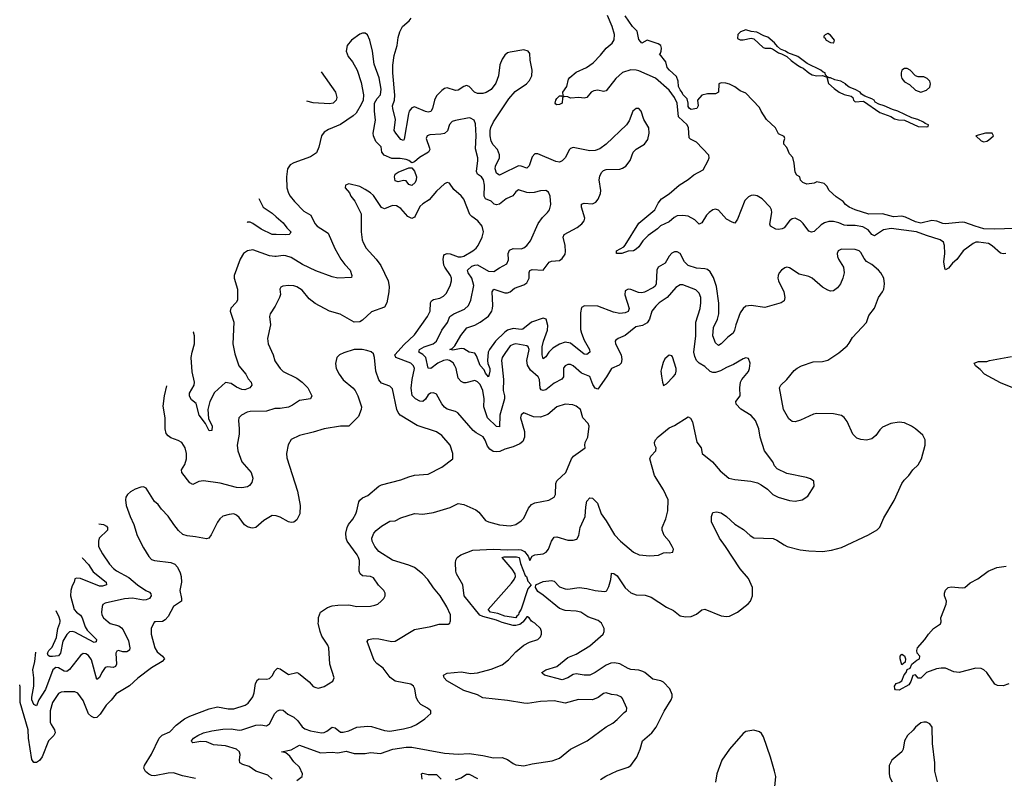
# Model space of a CAD drawing. Header units: inches. Extents: x 2220522 to 2384314, y 721474 to 893490.
# Tile 45 of 256: x 2238126 to 2245319, y 788857 to 794399. Entities that reach past the tile are written whole.
import ezdxf

# ---------------------------------------------------------------- set-up
doc = ezdxf.new("R2010")
doc.units = ezdxf.units.IN
doc.header["$MEASUREMENT"] = 0
for name, color, linetype in [('C2738', 7, 'Continuous'), ('C2739', 7, 'Continuous'), ('C2748', 7, 'Continuous'), ('C2749', 7, 'Continuous')]:
    doc.layers.add(name, color=color, linetype=linetype)

msp = doc.modelspace()

# ---------------------------------------------------------------- linework, layer by layer
at = {"layer": 'C2738', "color": 5}
for points, elevation in [([(2239120.7, 790000), (2239110, 789999.3), (2239087.4, 789952.6), (2239087.2, 789910), (2239112.4, 789810), (2239130, 789780.3), (2239168.4, 789750), (2239184.4, 789730), (2239168.2, 789710), (2239090, 789663.8), (2238990, 789588.9), (2238927.7, 789532.3), (2238830, 789473.7), (2238793.6, 789426.4), (2238756.9, 789390), (2238715.1, 789324.9), (2238690, 789300.4), (2238670, 789298.4), (2238650, 789307.2), (2238630, 789326.6), (2238590, 789424), (2238550, 789479.7), (2238530, 789488.6), (2238450, 789488.6), (2238430, 789487.1), (2238410, 789475.8), (2238365.2, 789410), (2238348.1, 789350), (2238350, 789268), (2238355.3, 789250), (2238380.6, 789210), (2238385.6, 789190), (2238374.9, 789170), (2238336.8, 789130), (2238290, 789012.6), (2238270, 788986), (2238250, 788971.1), (2238230, 788971.5), (2238213.8, 788993.8), (2238191.1, 789150), (2238188.2, 789210), (2238130.4, 789410), (2238130, 789522), (2238126.3, 789539.5)], 280), ([(2238772.2, 790000), (2238786.7, 789986.7), (2238850, 789970.2), (2238870, 789957.2), (2238882.1, 789942.1), (2238921.7, 789861.7), (2238930.1, 789809.9), (2238927.5, 789792.5), (2238910, 789779.8), (2238880.7, 789780.7), (2238848.9, 789791.1), (2238835.2, 789784.8), (2238829.1, 789770.9), (2238833.8, 789690), (2238826.6, 789673.4), (2238810, 789665.1), (2238770, 789671.7), (2238750, 789665.7), (2238726.7, 789630), (2238710, 789593.6), (2238690, 789578), (2238650, 789721.1), (2238630, 789753.3), (2238610, 789767.2), (2238590, 789768.3), (2238570, 789754.7), (2238490, 789651.6), (2238470, 789637.3), (2238450, 789639.5), (2238410, 789664.1), (2238390, 789667), (2238367.5, 789650), (2238315.1, 789505), (2238265.1, 789430), (2238250, 789386), (2238230, 789395.4), (2238215.3, 789430), (2238214.6, 789450), (2238228.4, 789530), (2238229.5, 789590), (2238223.2, 789650), (2238237.1, 789710), (2238243.2, 789777.2)], 260), ([(2238591.8, 790000), (2238603.6, 789963.7), (2238620, 789940), (2238686.3, 789870), (2238685.8, 789854.2), (2238670, 789848.8), (2238530, 789923.8), (2238510, 789929), (2238490, 789925.6), (2238470, 789907.5), (2238440.6, 789859.4), (2238424.1, 789770), (2238410, 789751.6), (2238367, 789747), (2238347.6, 789747.6), (2238333.9, 789753.9), (2238330, 789772), (2238340.3, 789790), (2238364.6, 789815.4), (2238394.1, 789885.9), (2238405.4, 789950), (2238420.4, 789990), (2238420.8, 790000)], 240), ([(2239410, 788856.1), (2239314.5, 788874.5), (2239250, 788896.2), (2239210, 788895.1), (2239110, 788874.3), (2239090, 788878), (2239070, 788886.3), (2239045.5, 788905.5), (2239034.3, 788930), (2239038.5, 788950), (2239090, 789032.2), (2239146, 789150), (2239167.2, 789172.8), (2239223.4, 789196.6), (2239270, 789245.3), (2239330, 789292.1), (2239370, 789311.9), (2239510, 789365.4), (2239570, 789379.3), (2239650, 789364.1), (2239690, 789363.8), (2239773.2, 789390), (2239794.7, 789405.3), (2239830, 789453), (2239839.8, 789480.2), (2239849.8, 789550), (2239863.7, 789576.3), (2239876, 789584), (2239930, 789582.2), (2239950, 789586.5), (2239970, 789606.5), (2239990, 789641.7), (2240000, 789651)], 280), ([(2239970.8, 788850.8), (2239939, 788879), (2239850, 788908.3), (2239802.2, 788942.2), (2239756.4, 788956.4), (2239734.5, 788970), (2239731.3, 788990), (2239736.9, 789030), (2239733, 789047), (2239732.2, 789050), (2239709.6, 789070), (2239630, 789094.4), (2239542, 789102), (2239490, 789123.6), (2239450, 789125.9), (2239390, 789115.1), (2239382.9, 789122.9), (2239381.8, 789130), (2239396.1, 789150), (2239427.7, 789170), (2239470, 789189), (2239530, 789202.5), (2239610, 789214.9), (2239670, 789218.5), (2239730, 789208.5), (2239748.7, 789210), (2239850, 789246.1), (2239887.4, 789247.4), (2239930, 789240.9), (2239950, 789254.4), (2239990, 789331.3), (2240000, 789340.7)], 260)]:
    msp.add_lwpolyline(points, dxfattribs=dict(at, elevation=elevation))
at = {"layer": 'C2739', "color": 5}
for points, elevation in [([(2239872.7, 793091.5), (2239904.3, 793030), (2239970, 792985.3), (2240000, 792958.7)], 220), ([(2240000, 792829.4), (2239970, 792830.7), (2239890, 792868.7), (2239830, 792908.9), (2239810, 792918.7), (2239790, 792919.7), (2239787.2, 792917.5)], 220), ([(2240000, 792670.1), (2239990, 792668.9), (2239950, 792673.8), (2239830, 792718.2), (2239790, 792710.9), (2239762, 792690), (2239736, 792650), (2239692.4, 792530), (2239694, 792510), (2239716.1, 792430), (2239716.5, 792350), (2239707.7, 792332.3), (2239667.5, 792292.5), (2239664.9, 792270), (2239691.4, 792190), (2239682.7, 792030), (2239697.2, 791957.2), (2239727.9, 791870), (2239779.1, 791810), (2239795.5, 791775.5), (2239816.5, 791750), (2239821.1, 791730), (2239808.5, 791710), (2239796.2, 791703.8), (2239770, 791695.9), (2239750, 791697.1), (2239710, 791715), (2239670, 791740.4), (2239630, 791747.6), (2239550, 791675.6), (2239514.3, 791610), (2239500.5, 791550), (2239504.8, 791484.8), (2239531.4, 791430), (2239530, 791397.2), (2239510, 791395.1), (2239484.4, 791450), (2239436.4, 791510), (2239414.3, 791594.3), (2239382.4, 791622.4), (2239367.7, 791647.7), (2239367.8, 791670), (2239401.2, 791730), (2239404, 791750), (2239386.9, 791826.9), (2239379.5, 791930), (2239385.1, 791970), (2239403.2, 792030), (2239402.3, 792090), (2239395.4, 792115.4), (2239393.9, 792117.7)], 240), ([(2240000, 792320.6), (2239993, 792307), (2239956.9, 792250), (2239951.6, 792230), (2239957.4, 792170), (2239936.4, 792070), (2239942.4, 792030), (2239978.4, 791950), (2239990, 791907.3), (2240000, 791892.5)], 260), ([(2240000, 791557.7), (2239990, 791557.7), (2239930, 791538.1), (2239810, 791537.7), (2239788.2, 791531.8), (2239746.8, 791510), (2239726.8, 791490), (2239724, 791470), (2239730.3, 791410.3), (2239729, 791370), (2239715, 791290), (2239719.7, 791250), (2239748.9, 791170), (2239818.3, 791090), (2239830.4, 791050), (2239822.4, 791017.6), (2239804.4, 790995.6), (2239790, 790986), (2239750, 790978.9), (2239710, 790981.1), (2239590, 791014), (2239469.1, 791030.9), (2239435.1, 791024.9), (2239390, 791002.7), (2239370, 791016), (2239311.3, 791090), (2239308.2, 791110), (2239333.3, 791150), (2239345.1, 791190), (2239343.9, 791230), (2239336, 791270), (2239309.7, 791310), (2239284.7, 791324.7), (2239230, 791345.2), (2239210, 791359.3), (2239196.8, 791376.7), (2239189.2, 791409.2), (2239189.2, 791490), (2239174.4, 791574.4), (2239184.1, 791650), (2239199.9, 791723)], 260), ([(2240000, 790773.1), (2239970, 790776.9), (2239910, 790739.7), (2239850.9, 790689.1), (2239830, 790684.2), (2239813.9, 790686.1), (2239790, 790694.5), (2239769, 790709), (2239730, 790761.6), (2239710, 790779.6), (2239690, 790787.8), (2239655.6, 790784.4), (2239610, 790771.8), (2239587.5, 790752.5), (2239570, 790729.2), (2239525.3, 790634.7), (2239508.7, 790611.3), (2239490, 790606), (2239410, 790621.7), (2239350, 790628.2), (2239319.1, 790639.1), (2239287.2, 790667.2), (2239252.3, 790710), (2239211.5, 790771.5), (2239162.5, 790822.5), (2239137.5, 790857.5), (2239110, 790879), (2239050, 790977.2), (2239030, 790985.2), (2239010, 790982.7), (2238970, 790969.4), (2238934.8, 790950), (2238914, 790930), (2238902, 790910), (2238898, 790890), (2238903.8, 790850), (2238932.7, 790770), (2238960.4, 790710), (2238983.7, 790630), (2239030, 790541), (2239070, 790478), (2239090, 790456), (2239110, 790448.4), (2239230, 790432.2), (2239260, 790420), (2239279.1, 790399.1), (2239297.7, 790357.7), (2239304.6, 790330), (2239307.1, 790290), (2239296.5, 790230), (2239309.3, 790170), (2239307.4, 790150), (2239249, 790111), (2239210, 790039.7), (2239190, 790013.7), (2239170, 790003.1), (2239120.7, 790000)], 280), ([(2238704.3, 790715), (2238739.1, 790710), (2238759.2, 790699.2), (2238767.3, 790690), (2238767.3, 790670), (2238708, 790610), (2238701.5, 790590), (2238701.5, 790550), (2238730, 790496.4), (2238781.1, 790421.1), (2238810.3, 790390), (2238833.2, 790373.2), (2238924.5, 790324.5), (2238986.8, 790270), (2239047.7, 790227.7), (2239075.6, 790215.6), (2239084.7, 790204.7), (2239087.1, 790190), (2239074, 790170), (2239050, 790159.6), (2239030, 790157.1), (2238950, 790172.3), (2238891, 790169), (2238750, 790136.9), (2238734.7, 790125.3), (2238727.8, 790112.2), (2238723.1, 790070), (2238727.4, 790050), (2238739.5, 790030), (2238772.2, 790000)], 260), ([(2238583.7, 790469.7), (2238585.8, 790465.8), (2238630, 790419), (2238664.1, 790364.1), (2238758.2, 790290), (2238760.3, 790270), (2238730, 790261.3), (2238710, 790261.4), (2238570, 790315.8), (2238540.5, 790319.5), (2238530, 790313.2), (2238525.4, 790290), (2238510, 790263), (2238500.7, 790230), (2238497.7, 790190), (2238524.1, 790090), (2238541.4, 790070), (2238570, 790049.4), (2238582, 790030), (2238591.8, 790000)], 240), ([(2238420.8, 790000), (2238421.3, 790010), (2238414, 790034), (2238392.2, 790080.4)], 240)]:
    msp.add_lwpolyline(points, dxfattribs=dict(at, elevation=elevation))
at = {"layer": 'C2748', "color": 5}
for points, elevation in [([(2240000, 789651), (2240010, 789660.3), (2240030, 789656.9), (2240090, 789615.8), (2240150, 789630.4), (2240164, 789624), (2240242, 789562), (2240270, 789527.7), (2240290, 789519.1), (2240310, 789516.3), (2240350, 789527.7), (2240414.8, 789565.2), (2240422.7, 789590), (2240391.5, 789690), (2240384.8, 789810), (2240376.8, 789830), (2240334.2, 789894.2), (2240320.8, 789930), (2240307.7, 789990), (2240308, 790000)], 280), ([(2240000, 789340.7), (2240010, 789350.2), (2240030, 789358), (2240050, 789354.9), (2240084.6, 789324.6), (2240130, 789303.7), (2240156.8, 789276.8), (2240190, 789232.2), (2240210, 789218.5), (2240250, 789203.2), (2240330, 789189.1), (2240350, 789191.6), (2240370, 789201.5), (2240410, 789230.2), (2240430, 789226), (2240470, 789193.1), (2240490, 789192.9), (2240530, 789203.6), (2240590, 789230.3), (2240670, 789238.5), (2240695.9, 789235.9), (2240790, 789205), (2240830, 789201.6), (2240930, 789218), (2240987.4, 789232.6), (2241025.1, 789250), (2241086, 789290), (2241129.3, 789330), (2241129.3, 789350), (2241105.2, 789370), (2241056.9, 789396.9), (2241037.3, 789417.3), (2241022, 789450), (2241012.3, 789510), (2241003.6, 789530), (2240984.2, 789544.2), (2240870, 789565.8), (2240832.2, 789592.2), (2240780.2, 789660.2), (2240735.5, 789695.5), (2240716.6, 789716.6), (2240664.7, 789855.3), (2240674, 789870), (2240710, 789878), (2240750, 789875.6), (2240843.9, 789856.1), (2240870, 789859.1), (2241010, 789943.2), (2241130, 789966), (2241190, 789983.1), (2241257, 789983), (2241269.4, 789990.6), (2241271.9, 790000)], 260), ([(2240150, 788839.5), (2240189.8, 788870), (2240192.9, 788890), (2240170, 788937.2), (2240130, 788977.3), (2240098.4, 789018.4), (2240070, 789041.7), (2240038, 789050), (2240110, 789064.8), (2240170, 789099), (2240323.5, 789043.5), (2240410, 789048), (2240450, 789043.2), (2240510, 789055), (2240570, 789038.1), (2240650, 789038.1), (2240690, 789046.4), (2240762.2, 789037.8), (2240851, 789069), (2240950, 789084.1), (2240990, 789084.1), (2241230, 789040.7), (2241330, 789033.2), (2241410, 789038), (2241510, 789023.2), (2241586.4, 789006.4), (2241650, 789008.2), (2241690, 788994.7), (2241730, 788964), (2241750, 788954.3), (2241810, 788946.7), (2241870, 788963.6), (2242015.4, 788984.6), (2242070, 789003), (2242150, 789070.3), (2242271.6, 789130), (2242410, 789232.4), (2242460.1, 789259.9), (2242490, 789285.5), (2242541.5, 789338.5), (2242558, 789350), (2242562, 789370), (2242530, 789439), (2242521.2, 789450), (2242490, 789464.5), (2242450, 789467.8), (2242410, 789480.5), (2242390, 789476.4), (2242351.8, 789448.2), (2242310, 789431.2), (2242207.5, 789432.5), (2242110, 789406.2), (2242030, 789422.5), (2241930, 789418.4), (2241835.6, 789404.4), (2241810, 789404.8), (2241690, 789424.5), (2241510, 789443.5), (2241470, 789466.4), (2241370, 789499.3), (2241247, 789570), (2241227, 789590), (2241222.7, 789610), (2241250, 789625.5), (2241350, 789635.8), (2241422.2, 789622.2), (2241470, 789626.6), (2241570, 789653.8), (2241650, 789686.4), (2241697.7, 789722.3), (2241750, 789780.9), (2241810, 789830.3), (2241850, 789852), (2241910, 789870.5), (2241929.5, 789890), (2241937, 789910), (2241938, 789930), (2241929.4, 789950), (2241890, 789989.6), (2241872.2, 790000)], 240), ([(2241803.5, 790000), (2241802, 789998), (2241778.7, 789981.3), (2241750, 789972.7), (2241730, 789973.8), (2241650, 789995.6), (2241639.4, 790000)], 240), ([(2242369.2, 788849.2), (2242407.2, 788872.8), (2242490, 788911.3), (2242570, 788936.9), (2242590, 788950.3), (2242634.8, 789010), (2242659.3, 789070), (2242675.8, 789130), (2242744, 789190), (2242775.1, 789230), (2242833, 789347), (2242886, 789430), (2242893.1, 789450), (2242893.1, 789470), (2242874.5, 789510), (2242830, 789559.7), (2242810, 789569.8), (2242750, 789580.9), (2242693.6, 789630), (2242678.2, 789638.2), (2242650, 789645.8), (2242590, 789651.3), (2242570, 789658.4), (2242510, 789694.1), (2242470, 789701.1), (2242443.3, 789696.7), (2242410, 789683.9), (2242330, 789629.7), (2242290, 789611.1), (2242250, 789609.7), (2242190, 789619.7), (2242170, 789616), (2242130, 789589.8), (2242090, 789575.8), (2241959, 789610), (2241943.9, 789623.9), (2241939.3, 789630), (2241969.5, 789650), (2242050, 789673.4), (2242130, 789740.5), (2242190, 789764.2), (2242290, 789824.1), (2242388.6, 789910), (2242395.9, 789930), (2242395, 789950), (2242377.2, 789990), (2242364.1, 790000)], 220), ([(2245352.4, 789547.6), (2245310, 789533.2), (2245270, 789535.3), (2245250, 789544), (2245190.9, 789630.9), (2245170, 789649.7), (2245150, 789659.7), (2245110, 789661.3), (2244990, 789629.7), (2244950, 789634.5), (2244890, 789660.9), (2244858, 789662), (2244824, 789656), (2244750.4, 789629.6), (2244710, 789588.7), (2244690, 789588), (2244670, 789612.7), (2244650, 789608.7), (2244636.7, 789563.3), (2244621.1, 789538.9), (2244550, 789499.6), (2244523, 789503), (2244518, 789510), (2244517, 789530), (2244529.6, 789550.4), (2244550, 789555.5), (2244569.3, 789570), (2244586.3, 789613.7), (2244602, 789630), (2244608.7, 789651.3), (2244630, 789662), (2244642, 789690), (2244679.3, 789720.7), (2244698, 789730), (2244702, 789750), (2244682, 789770), (2244679, 789790), (2244684, 789810), (2244739, 789870), (2244764, 789910), (2244801.2, 789950), (2244853.6, 789986.4), (2244856.6, 790000)], 180), ([(2244829.8, 788829.8), (2244810.9, 788910), (2244812.1, 788970), (2244794.7, 789110), (2244791.6, 789230), (2244774.5, 789254.5), (2244750, 789267), (2244730, 789267.6), (2244710, 789261.3), (2244670, 789231.5), (2244652.4, 789207.6), (2244611.5, 789168.5), (2244590.2, 789129.8), (2244579.2, 789070), (2244570.2, 789050), (2244496.5, 788990), (2244477.3, 788950), (2244477.7, 788890), (2244483.5, 788863.5), (2244499.5, 788830)], 220), ([(2243639.8, 788770), (2243648.5, 788870), (2243641.1, 788910), (2243610.8, 789010), (2243560.5, 789160.5), (2243545.1, 789185.1), (2243530, 789197), (2243490, 789207.8), (2243430, 789198.3), (2243410, 789184.7), (2243310, 789069.8), (2243256.3, 788990), (2243218.8, 788890), (2243208.6, 788828.6)], 220), ([(2241066.2, 788850), (2241061.6, 788890), (2241070, 788895.3), (2241110, 788884.9), (2241170, 788885.5), (2241204.2, 788850)], 220), ([(2241310, 788845.8), (2241350, 788859.4), (2241390, 788885.9), (2241410, 788887.3), (2241470, 788855.3)], 220)]:
    msp.add_lwpolyline(points, dxfattribs=dict(at, elevation=elevation))
at = {"layer": 'C2748', "color": 5, "elevation": 180}
msp.add_lwpolyline([(2244570, 789686), (2244559, 789730), (2244559, 789750), (2244570, 789764.7), (2244590, 789751.3), (2244596, 789730), (2244594.8, 789705.2)], close=True, dxfattribs=at)
at = {"layer": 'C2749', "color": 5}
for points, elevation in [([(2242364.1, 790000), (2242351.1, 790010), (2242276.7, 790036.7), (2242225.7, 790070), (2242190, 790078.5), (2242110, 790081.8), (2242070, 790097.1), (2241950, 790195.4), (2241910, 790221.1), (2241894, 790250), (2241896.2, 790270), (2241950, 790294.8), (2242010, 790302), (2242030, 790296.2), (2242070, 790255.4), (2242110, 790240.7), (2242130, 790238.8), (2242214, 790250), (2242270, 790244), (2242330, 790228), (2242398, 790222), (2242410, 790223.8), (2242416.2, 790230), (2242430, 790258.8), (2242443.5, 790310), (2242448.3, 790351.7), (2242450, 790354.8), (2242466.8, 790353.2), (2242490, 790336.5), (2242550, 790248.5), (2242590, 790212.2), (2242630, 790196.5), (2242695.8, 790195.8), (2242739.9, 790179.9), (2242850, 790108), (2242901.7, 790081.7), (2242950, 790044.9), (2242990, 790035.8), (2243030, 790039.3), (2243070, 790056.4), (2243110, 790088.4), (2243130, 790093.1), (2243250, 790044.7), (2243290, 790039.1), (2243310, 790042), (2243370, 790071.5), (2243448.1, 790131.9), (2243465.1, 790150), (2243478, 790190), (2243480.3, 790250), (2243450, 790316.4), (2243390, 790387.6), (2243283.1, 790550), (2243237.2, 790610), (2243178.7, 790730), (2243179.3, 790770), (2243190, 790798), (2243216, 790804), (2243250, 790795.8), (2243290, 790768.5), (2243350, 790713.7), (2243413.4, 790673.4), (2243462.4, 790630), (2243490, 790613.7), (2243630, 790607.6), (2243657.6, 790597.6), (2243710, 790561.3), (2243731.4, 790551.4), (2243826.6, 790526.6), (2243890, 790518.3), (2243990, 790512.9), (2244057, 790523), (2244130, 790542), (2244325.6, 790634.4), (2244390, 790673), (2244409.7, 790690.3), (2244439.5, 790760.5), (2244514.7, 790885.3), (2244570, 791010.7), (2244586.1, 791033.9), (2244622, 791070), (2244649.5, 791110), (2244690, 791147.7), (2244714.5, 791190), (2244740.5, 791290), (2244740.5, 791330), (2244722.7, 791362.7), (2244670.9, 791410.9), (2244640.9, 791430), (2244590, 791452.6), (2244550, 791458.9), (2244490, 791449.7), (2244430, 791421.3), (2244410, 791402.9), (2244379, 791361), (2244350, 791335.8), (2244312.7, 791327.2), (2244270, 791332.2), (2244242, 791342), (2244211.3, 791370), (2244170, 791462.7), (2244150, 791491.8), (2244128.1, 791508.1), (2244070, 791519.7), (2243950, 791522), (2243924, 791516), (2243830, 791473.6), (2243790, 791462), (2243770, 791462.7), (2243743.5, 791483.5), (2243706, 791550), (2243677, 791710), (2243686.6, 791730), (2243730, 791770.4), (2243783.1, 791836.9), (2243805.9, 791854.1), (2243837.2, 791870), (2243921.8, 791898.2), (2243990, 791901.7), (2244030, 791912.2), (2244110, 791964.4), (2244170, 792017.1), (2244185.3, 792034.7), (2244210, 792077.1), (2244313, 792187), (2244330, 792237.3), (2244369.7, 792290.3), (2244400.5, 792370), (2244429.6, 792410), (2244437.6, 792430), (2244443.6, 792470), (2244438.4, 792510), (2244416.9, 792550), (2244398.7, 792570), (2244350, 792609.8), (2244313, 792632.9), (2244294.7, 792654.7), (2244270, 792698.7), (2244257.3, 792710), (2244230, 792719), (2244130, 792721.5), (2244104.4, 792710), (2244097.8, 792690), (2244101, 792670), (2244107.8, 792650), (2244144.4, 792590), (2244148, 792550), (2244138.3, 792510), (2244121, 792470), (2244099.3, 792440.7), (2244070, 792418.1), (2244050, 792416.8), (2244030, 792423.2), (2243990, 792444.9), (2243913.9, 792510), (2243890, 792523.7), (2243820.2, 792540.2), (2243750, 792586.6), (2243730, 792590.9), (2243714.8, 792585.2), (2243690.2, 792569.8), (2243674.3, 792550), (2243665.8, 792530), (2243664.2, 792510), (2243669.3, 792490), (2243707.9, 792410), (2243716, 792370), (2243710, 792345.4), (2243687.7, 792330), (2243570, 792297.3), (2243470, 792311.4), (2243430, 792306), (2243410, 792289.8), (2243390, 792257.4), (2243356.3, 792170), (2243348.3, 792130), (2243338.5, 792110), (2243300, 792080), (2243250, 792031.3), (2243230, 792018.4), (2243210, 792039.3), (2243189, 792090), (2243194.5, 792150), (2243224.3, 792210), (2243232.8, 792250), (2243232.2, 792327.8), (2243216.1, 792450), (2243195.4, 792515.4), (2243170, 792557.2), (2243150, 792574.2), (2243130, 792579.9), (2243070, 792583.2), (2243010, 792603.7), (2242983.2, 792630), (2242950, 792689.7), (2242930, 792703.5), (2242910, 792702.2), (2242890, 792692.4), (2242870, 792671.2), (2242840.2, 792619.8), (2242789.3, 792590), (2242780.1, 792570), (2242774.8, 792470), (2242767.9, 792452.1), (2242757.2, 792442.8), (2242690, 792409.2), (2242670, 792404.3), (2242646.3, 792406.3), (2242590, 792428.6), (2242570, 792431), (2242550, 792417), (2242546.5, 792390), (2242577.5, 792290), (2242570, 792268), (2242550, 792257), (2242510, 792251.4), (2242463, 792263), (2242350, 792307.2), (2242252.5, 792307.5), (2242230, 792295.6), (2242223.1, 792256.9), (2242223.4, 792136.6), (2242228.9, 792110), (2242250, 792056.5), (2242287.6, 791990), (2242290.1, 791969.9), (2242270, 791951.9), (2242250, 791956.3), (2242150, 792035.4), (2242110, 792042.1), (2242070, 792028.6), (2242021.4, 791998.6), (2241991.6, 791970), (2241970, 791936.9), (2241950, 791920.5), (2241941.9, 791950), (2241943.3, 792010), (2241951.5, 792050), (2241981.1, 792130), (2241984.2, 792164.2), (2241970.9, 792210.9), (2241950, 792218.3), (2241865.6, 792190), (2241801.3, 792138.7), (2241790, 792135.3), (2241730, 792143.6), (2241690, 792131.3), (2241670, 792116.9), (2241602.4, 792050), (2241557.4, 791990), (2241548, 791970), (2241542.6, 791910), (2241546.2, 791886.2), (2241560.4, 791850), (2241561, 791830), (2241550, 791789.6), (2241530, 791816.9), (2241519.8, 791839.8), (2241490, 791871.9), (2241463.9, 791943.9), (2241450, 791962.5), (2241409.3, 791969.3), (2241370, 791994.9), (2241350, 791996.6), (2241290, 791984.9), (2241269.4, 791990), (2241284.2, 791995.8), (2241304.1, 792015.9), (2241348.3, 792091.7), (2241391.9, 792148.1), (2241450, 792168.3), (2241490, 792189.3), (2241550, 792233.5), (2241574.1, 792270), (2241581, 792290), (2241583.4, 792310), (2241577.5, 792410), (2241589.6, 792430), (2241670, 792402.5), (2241690, 792403.3), (2241708.2, 792410), (2241741.9, 792438.1), (2241810, 792462.3), (2241830, 792477.3), (2241847.6, 792510), (2241847.8, 792552.2), (2241852.7, 792567.3), (2241870, 792572.9), (2241949.8, 792570.2), (2241993.3, 792626.7), (2242010, 792633.7), (2242070, 792640.3), (2242090, 792655.3), (2242110, 792685.5), (2242113.7, 792706.3), (2242110.7, 792750), (2242096.8, 792810), (2242104.4, 792830), (2242199.2, 792880.8), (2242233.1, 792906.9), (2242250.5, 792929.6), (2242255.2, 792950), (2242229.2, 793030), (2242230, 793051.8), (2242250, 793058.9), (2242310, 793053.4), (2242334.1, 793065.9), (2242351.4, 793088.6), (2242368.5, 793130), (2242370.9, 793150), (2242358.8, 793230), (2242363.9, 793256.1), (2242377.4, 793282.6), (2242390, 793296.9), (2242410, 793305), (2242510, 793307.7), (2242530, 793313.2), (2242555.1, 793330), (2242585.8, 793370), (2242608.4, 793431.6), (2242630, 793452.9), (2242689.5, 793490), (2242715.3, 793524.7), (2242725.4, 793570), (2242722, 793610), (2242686, 793670), (2242666.6, 793730), (2242650, 793751.1), (2242630, 793751), (2242606, 793730), (2242579.3, 793660.7), (2242559, 793630), (2242410, 793489.7), (2242364.8, 793455.2), (2242330, 793442.2), (2242290, 793441.4), (2242170, 793464.7), (2242150, 793457.4), (2242142.6, 793450), (2242110.6, 793389.4), (2242090, 793368.7), (2242070, 793359.3), (2242041.9, 793361.9), (2241910, 793418.8), (2241890, 793418.7), (2241870, 793397.4), (2241848.1, 793331.9), (2241830, 793315.3), (2241790, 793329.9), (2241770, 793331.2), (2241650, 793272.3), (2241630, 793264.2), (2241619.6, 793270), (2241610, 793277.4), (2241598.3, 793310), (2241601, 793330), (2241630.4, 793389.6), (2241630.9, 793410.9), (2241616.5, 793450), (2241585.9, 793485.9), (2241571, 793511), (2241562, 793550), (2241562.6, 793590), (2241568, 793612), (2241588, 793652), (2241698.2, 793821.8), (2241746.2, 793873.8), (2241827.6, 793930), (2241850, 793954.9), (2241868.3, 793990), (2241869.8, 794030), (2241856.2, 794103.8), (2241852.5, 794152.5), (2241841.2, 794170), (2241810, 794178.7), (2241710, 794162.6), (2241690, 794155.8), (2241670, 794138.7), (2241650, 794109.5), (2241633.8, 794070), (2241622.7, 793990), (2241604.1, 793935.9), (2241570.4, 793890), (2241534, 793866), (2241510, 793858.7), (2241470, 793859.8), (2241449.7, 793870), (2241410, 793909.7), (2241390, 793917.2), (2241370, 793912), (2241330, 793883.5), (2241310, 793882.2), (2241250, 793902.2), (2241230, 793895.3), (2241210, 793881.5), (2241170, 793843.1), (2241155.4, 793810), (2241141.6, 793750), (2241130, 793727.6), (2241110, 793723.4), (2241090, 793728.4), (2241010, 793761.6), (2240990, 793754.8), (2240971.6, 793730), (2240965.4, 793710), (2240934.3, 793525.7), (2240930, 793516.2), (2240910, 793524.4), (2240873, 793570), (2240862.5, 793590), (2240870.8, 793670), (2240850.9, 793750), (2240849.9, 793770), (2240864.6, 793810), (2240866.9, 793846.9), (2240851.7, 794010), (2240852.1, 794067.9), (2240862.3, 794137.7), (2240883.2, 794210), (2240890.6, 794270), (2240902.7, 794310), (2240922.2, 794350), (2240972.3, 794390), (2240986.4, 794410)], 220), ([(2245330.4, 792690), (2245310, 792687.4), (2245290, 792693.4), (2245230, 792747.6), (2245203.1, 792763.1), (2245130, 792774.3), (2245110, 792772.6), (2245090, 792764.6), (2245017.1, 792710), (2244972.1, 792647.9), (2244939.8, 792620.2), (2244910, 792584.7), (2244890, 792572.7), (2244884.1, 792584.1), (2244877.7, 792630), (2244883.4, 792690), (2244882.8, 792750), (2244874, 792774), (2244850.7, 792790.7), (2244750, 792821.2), (2244677.6, 792850), (2244492.5, 792872.5), (2244436.5, 792863.5), (2244370, 792820.4), (2244350, 792828.7), (2244323, 792863), (2244285.2, 792885.2), (2244230, 792896.3), (2244170, 792894.7), (2244150, 792898.2), (2244110, 792915.4), (2244070, 792924.4), (2244036.3, 792923.7), (2244004.8, 792915.2), (2243980.7, 792899.3), (2243930, 792852.2), (2243910, 792845.6), (2243890, 792853.7), (2243849.5, 792909.5), (2243830, 792929), (2243790, 792949.1), (2243770, 792945.2), (2243749.6, 792930.4), (2243710, 792878.7), (2243697, 792870), (2243670, 792865.2), (2243650, 792868.5), (2243610, 792889.8), (2243605.6, 792905.6), (2243621.5, 792990), (2243618.4, 793010), (2243608.7, 793030), (2243550, 793091.4), (2243512.3, 793112.3), (2243490, 793116.3), (2243470, 793114.1), (2243450, 793104.9), (2243422.4, 793077.5), (2243370, 792941.2), (2243350, 792912.7), (2243330, 792918.7), (2243290, 792942), (2243230, 793007.2), (2243210, 793013.7), (2243190, 793009.7), (2243162.6, 792990), (2243143.6, 792970), (2243110, 792915.1), (2243090, 792905.1), (2243057, 792937), (2243010, 792962.9), (2242970, 792969.5), (2242930, 792965.1), (2242906.9, 792953.1), (2242870, 792921.1), (2242808.1, 792891.9), (2242784.8, 792870), (2242716.8, 792823.2), (2242677.1, 792782.9), (2242650, 792740.4), (2242630, 792721.8), (2242610, 792711.5), (2242570, 792707.8), (2242524.7, 792690), (2242486, 792690), (2242485.2, 792710), (2242539.5, 792740.5), (2242548.7, 792751.3), (2242650, 792911.3), (2242766.3, 793010), (2242790, 793059.3), (2242815.1, 793090), (2242870, 793126), (2242944, 793190), (2243010, 793231.8), (2243050, 793264.5), (2243118.4, 793301.6), (2243156.1, 793370), (2243163.5, 793390), (2243161, 793410), (2243070, 793505.4), (2243026.1, 793526.1), (2243016.6, 793536.6), (2243012.9, 793610), (2243000.9, 793630), (2242938.9, 793690), (2242928.1, 793790), (2242908.4, 793830), (2242870, 793884), (2242770, 793970.9), (2242650, 794024.5), (2242630, 794031.1), (2242590, 794032.8), (2242530, 794014), (2242481, 793970), (2242410, 793879.8), (2242390, 793874.7), (2242350, 793884.4), (2242320.1, 793879.9), (2242300.2, 793870), (2242270, 793831), (2242250, 793825.5), (2242210, 793831.5), (2242150, 793825.4), (2242130, 793834.8), (2242102.8, 793837.2), (2242091.8, 793828.2), (2242088.8, 793790), (2242070, 793778.9), (2242050, 793776), (2242042.3, 793782.3), (2242038.2, 793790), (2242041.5, 793810), (2242050, 793823.6), (2242070, 793842.4), (2242083.5, 793843.5), (2242090, 793838), (2242095.5, 793844.5), (2242092.8, 793870), (2242122.2, 793910), (2242136, 793964), (2242143.9, 793976.1), (2242190, 794016.8), (2242267.3, 794050), (2242315, 794085), (2242370, 794138.6), (2242410, 794190.2), (2242453.2, 794226.8), (2242468.2, 794251.8), (2242470.4, 794290), (2242454.9, 794350), (2242421, 794430)], 180), ([(2245390, 792873.8), (2245250, 792867.7), (2245170, 792872), (2245105.2, 792890), (2245030, 792918.4), (2245010, 792920.5), (2244890, 792907), (2244870, 792909.6), (2244826.6, 792926.6), (2244790, 792931.1), (2244707.7, 792912.2), (2244670, 792922.2), (2244595.7, 792955.7), (2244570, 792962.6), (2244510, 792959.7), (2244430, 792981.6), (2244330, 792978.4), (2244230, 793009.6), (2244185.2, 793030), (2244159, 793050), (2244142, 793070), (2244090, 793104), (2244039, 793150), (2244023.1, 793183.1), (2244003.1, 793203.1), (2243950, 793213.2), (2243930, 793204), (2243876.4, 793196.4), (2243846, 793210), (2243830, 793226), (2243826, 793250), (2243803.1, 793263.1), (2243790, 793286), (2243784, 793350), (2243772.9, 793392.9), (2243750, 793418), (2243730, 793466), (2243708.9, 793488.9), (2243708, 793510), (2243715.3, 793530), (2243710, 793546), (2243670, 793566), (2243648, 793610), (2243582, 793670), (2243542, 793730), (2243530, 793758), (2243430, 793862), (2243390, 793879), (2243350, 793909), (2243310, 793928.7), (2243283.6, 793936.4), (2243250, 793938), (2243234, 793930), (2243231.1, 793868.9), (2243210, 793858), (2243150, 793858), (2243110, 793848.7), (2243078, 793810), (2243082, 793770), (2243072, 793750), (2243030, 793742), (2243018, 793750), (2243010, 793766), (2243009.8, 793790), (2243002, 793822), (2242970, 793852.7), (2242966.3, 793866.3), (2242950, 793886.3), (2242939.1, 793910), (2242935.4, 793950), (2242923.7, 793983.7), (2242872, 794030), (2242856, 794050), (2242845.2, 794090), (2242799, 794150), (2242806, 794154), (2242811.5, 794168.5), (2242815.1, 794190), (2242809.7, 794210), (2242790, 794223.1), (2242710, 794249), (2242670, 794228.7), (2242660.2, 794240.2), (2242650, 794255.3), (2242635.9, 794315.9), (2242602.7, 794350), (2242550, 794426)], 160), ([(2241639.4, 790000), (2241610, 790012.3), (2241510, 790037.8), (2241488.6, 790048.6), (2241373.9, 790190), (2241362.9, 790270), (2241318, 790350), (2241312, 790370), (2241309.6, 790430), (2241312, 790450), (2241320.9, 790470), (2241349.8, 790490.2), (2241437.2, 790522.8), (2241588.1, 790531.9), (2241690, 790526.2), (2241770, 790529.2), (2241790, 790525.8), (2241814, 790514), (2241839.4, 790479.4), (2241851.8, 790448.2), (2241870, 790478.7), (2241890, 790488.7), (2241950, 790495.8), (2241972.3, 790507.7), (2241990, 790530.4), (2242010, 790590.4), (2242030, 790617.6), (2242050, 790621.7), (2242130, 790597.6), (2242170, 790597.1), (2242195.1, 790604.9), (2242209.6, 790630), (2242220.5, 790690), (2242256, 790770), (2242260.9, 790839.1), (2242270, 790881), (2242290, 790906), (2242310, 790902.8), (2242346.6, 790866.6), (2242373.4, 790790), (2242410, 790738.4), (2242470, 790634.6), (2242514.9, 790590), (2242610, 790508.8), (2242650.2, 790490.2), (2242730, 790483.2), (2242792.3, 790487.8), (2242830, 790504), (2242850, 790506.8), (2242870, 790502.8), (2242898, 790510), (2242902, 790530), (2242893.2, 790550), (2242869.3, 790590), (2242835.1, 790630), (2242819.7, 790670), (2242819.6, 790690), (2242846.5, 790753.5), (2242859.6, 790810), (2242863, 790890), (2242830, 790964.5), (2242763, 791070), (2242729.6, 791190), (2242737.6, 791210), (2242773.6, 791250), (2242775.6, 791270), (2242766, 791290), (2242764.2, 791310), (2242771.6, 791330), (2242790, 791352.4), (2242870, 791416.5), (2242910, 791434), (2243010, 791497.3), (2243027.5, 791487.5), (2243041.6, 791461.6), (2243071.8, 791311.8), (2243104, 791270), (2243110.6, 791230), (2243186.7, 791170), (2243243.4, 791103.4), (2243307.3, 791050), (2243350, 791039.5), (2243467.7, 791027.7), (2243515.1, 791015.1), (2243541.6, 791001.6), (2243587.9, 790967.9), (2243627.3, 790930), (2243666, 790910), (2243750, 790887.2), (2243790, 790882), (2243842, 790890), (2243883.2, 790916.8), (2243928.7, 790990), (2243928, 791028), (2243904, 791044), (2243874.2, 791054.2), (2243730, 791082.9), (2243658.6, 791118.6), (2243639.3, 791139.3), (2243626.6, 791170), (2243566.9, 791250), (2243536.4, 791350), (2243524.8, 791410), (2243502, 791470), (2243470, 791507.8), (2243394.6, 791554.6), (2243360.9, 791590), (2243358, 791610), (2243389.5, 791650.5), (2243387.3, 791710), (2243391.6, 791750), (2243402, 791770), (2243450, 791827.7), (2243458.3, 791850), (2243462.4, 791890), (2243450, 791924), (2243430, 791929.3), (2243410, 791922), (2243340.5, 791879.5), (2243290, 791858.2), (2243246.5, 791833.5), (2243210, 791821), (2243190, 791821.5), (2243170, 791828.9), (2243130, 791865.3), (2243089, 791889), (2243069.9, 791910), (2243057.5, 791937.5), (2243051.2, 791970), (2243066.4, 792090), (2243064.9, 792190), (2243096.8, 792290), (2243102.9, 792330), (2243101.6, 792370), (2243090, 792400.5), (2243065.9, 792425.9), (2242970, 792462.4), (2242950, 792460.9), (2242918.1, 792441.9), (2242856.9, 792370), (2242798.6, 792330), (2242773.2, 792306.8), (2242743.2, 792270), (2242726.3, 792210), (2242710, 792183.5), (2242675.3, 792164.7), (2242626.1, 792153.9), (2242550, 792090.8), (2242498.8, 792070), (2242481.5, 792058.5), (2242474.9, 792050), (2242477.4, 792030), (2242520.6, 791950), (2242524.6, 791915.4), (2242520.2, 791890), (2242505.8, 791874.2), (2242448.7, 791851.3), (2242413.8, 791790), (2242350, 791699.3), (2242330, 791706.6), (2242314, 791734), (2242291.1, 791791.1), (2242230, 791817.5), (2242170, 791870.9), (2242150, 791880.4), (2242130, 791879.7), (2242110, 791871.1), (2242101.6, 791858.4), (2242098.3, 791850), (2242098.9, 791790), (2242087, 791772.9), (2242030, 791742.4), (2241970, 791695.8), (2241950, 791689.1), (2241934.7, 791694.7), (2241927.3, 791707.3), (2241923.4, 791770), (2241914.4, 791790), (2241858.7, 791838.7), (2241835.5, 791875.5), (2241830.5, 791910), (2241848.5, 791990), (2241839.6, 792010), (2241830, 792015.3), (2241750, 792030.8), (2241730, 792027.2), (2241710, 792015.1), (2241670, 791961.3), (2241651.2, 791930), (2241645.1, 791910), (2241659.4, 791770), (2241657.7, 791690), (2241668, 791650), (2241668.1, 791630), (2241632.5, 791510), (2241630, 791425.6), (2241610, 791427.2), (2241542.4, 791490), (2241516.3, 791570), (2241520.1, 791630), (2241510.3, 791690), (2241490, 791733.9), (2241470, 791754), (2241450, 791762.2), (2241385.8, 791745.8), (2241370, 791746.4), (2241350, 791754.5), (2241330, 791780.7), (2241315, 791850), (2241306, 791870), (2241291.5, 791891.5), (2241265.7, 791910), (2241250, 791913.8), (2241222, 791910), (2241181, 791890), (2241130, 791850.5), (2241110, 791852.2), (2241093.8, 791930), (2241072.2, 791952.2), (2241040.9, 791970), (2241045.7, 791990), (2241081.1, 792010), (2241147.3, 792030), (2241170.9, 792050), (2241211, 792130), (2241252.2, 792187.8), (2241268.9, 792230), (2241298.7, 792250), (2241375.9, 792284.1), (2241404.2, 792310), (2241420.9, 792350), (2241442.8, 792457.2), (2241429.9, 792510), (2241403.4, 792550), (2241397.1, 792570), (2241430, 792597.5), (2241450, 792606.2), (2241470, 792606.9), (2241550, 792562.6), (2241590, 792559.1), (2241630, 792585.7), (2241685.7, 792614.3), (2241695.8, 792644.2), (2241693.8, 792690), (2241704.9, 792715.1), (2241730, 792726.2), (2241790, 792725.6), (2241808.9, 792731.1), (2241830, 792748.7), (2241856.4, 792783.6), (2241913.1, 792910), (2241945, 792955), (2241982.4, 792990), (2241996.3, 793010), (2242005.4, 793050), (2242000.5, 793110), (2241990, 793139.3), (2241970, 793151.8), (2241930, 793147.8), (2241884.5, 793135.5), (2241850, 793133.3), (2241830, 793135.3), (2241770, 793156.4), (2241750, 793141.6), (2241728.2, 793111.8), (2241679.6, 793090), (2241630, 793050.6), (2241610, 793046.2), (2241591.3, 793051.3), (2241570, 793072.8), (2241530, 793091.3), (2241520.3, 793110), (2241522.1, 793190), (2241515.3, 793230), (2241500.3, 793250), (2241469.9, 793269.9), (2241462.4, 793290), (2241473.9, 793370), (2241472.7, 793390), (2241454.8, 793454.8), (2241461.1, 793550), (2241457, 793637), (2241445.1, 793665.1), (2241419.7, 793679.7), (2241410, 793681.6), (2241310, 793663.5), (2241285.5, 793654.5), (2241266.4, 793633.6), (2241252.3, 793587.7), (2241230, 793567.4), (2241201.7, 793561.7), (2241122.4, 793557.6), (2241102, 793550), (2241095.8, 793530), (2241120.6, 793460.6), (2241121.5, 793450), (2241113, 793430), (2241047.3, 793392.7), (2241010, 793361.6), (2240990, 793352.3), (2240969.6, 793370), (2240950, 793378), (2240904.6, 793384.6), (2240844.2, 793384.2), (2240789.7, 793410), (2240772, 793430), (2240766.2, 793470), (2240727.9, 793507.9), (2240710.6, 793550), (2240709.1, 793570.9), (2240724.6, 793664.6), (2240717.7, 793730), (2240719.1, 793790), (2240736.9, 793823.1), (2240762.3, 793850), (2240767.5, 793892.5), (2240753.1, 793973.1), (2240715.1, 794075.1), (2240702.6, 794170), (2240684.2, 794250), (2240667.6, 794287.6), (2240650, 794300.9), (2240630, 794300.7), (2240610, 794294), (2240550.6, 794250), (2240519.1, 794210), (2240510.4, 794170), (2240525.3, 794130), (2240557.1, 794090), (2240590.5, 794030), (2240621.1, 793941.1), (2240638.4, 793850), (2240634.9, 793810), (2240621.1, 793778.9), (2240583.1, 793716.9), (2240563.4, 793696.6), (2240470, 793632.8), (2240382.5, 793597.5), (2240350, 793577.6), (2240330.2, 793549.8), (2240312.1, 793467.9), (2240293.4, 793426.6), (2240250, 793396.4), (2240127.9, 793352.1), (2240102.4, 793337.6), (2240083.7, 793310), (2240074.3, 793250), (2240078.7, 793170), (2240090, 793131), (2240102.4, 793110), (2240134, 793070), (2240201.2, 793001.2), (2240253.7, 792970), (2240281.1, 792910), (2240299.6, 792890), (2240379.8, 792839.8), (2240428.1, 792728.1), (2240471.4, 792650), (2240500.2, 792610), (2240539.1, 792570), (2240552.6, 792530), (2240550, 792515.3), (2240450, 792511.3), (2240410, 792521), (2240290, 792563.7), (2240192.3, 792610), (2240110, 792661.2), (2240070, 792674.6), (2240050, 792676.5), (2240000, 792670.1)], 240), ([(2240328.2, 794017.9), (2240432.4, 793870), (2240444, 793830), (2240438.3, 793810), (2240416.3, 793790), (2240390, 793784.2), (2240270, 793791.2), (2240222.8, 793803.5)], 220), ([(2241271.9, 790000), (2241273.6, 790006.4), (2241272.8, 790050), (2241246.3, 790110), (2241198.3, 790190), (2241148.3, 790248.3), (2241107.4, 790310), (2241069.7, 790350), (2241010, 790396.2), (2240970, 790413.6), (2240850.6, 790450.6), (2240750, 790512.8), (2240719.5, 790550), (2240699.8, 790590), (2240698.5, 790610), (2240712.8, 790647.2), (2240730, 790667.4), (2240770, 790699.5), (2240830, 790735.8), (2240870, 790738.7), (2240910, 790758.9), (2241010, 790791.5), (2241070, 790786.3), (2241150, 790799.5), (2241270, 790835.3), (2241330, 790864.9), (2241370, 790857.8), (2241458.1, 790818.1), (2241480.6, 790800.6), (2241530, 790740.5), (2241550, 790730.6), (2241630, 790708.2), (2241710, 790701.6), (2241750, 790710.5), (2241790, 790737.1), (2241810, 790758), (2241843.5, 790830), (2241863.9, 790856.1), (2241890, 790870.3), (2241991, 790889), (2242029.7, 790910.4), (2242040.7, 790930), (2242041.7, 791010), (2242051.1, 791030), (2242115.1, 791090), (2242157.7, 791190), (2242172.6, 791210), (2242257.2, 791270), (2242254, 791290), (2242257.2, 791310), (2242276, 791350), (2242287.3, 791430), (2242279.6, 791450), (2242240.5, 791490), (2242222, 791550), (2242190, 791576.2), (2242166.3, 791586.3), (2242110, 791589.7), (2242050.3, 791569.7), (2241984.7, 791515.3), (2241930, 791495.9), (2241878.7, 791498.7), (2241810, 791527), (2241799.5, 791520.5), (2241790, 791512.7), (2241784, 791490), (2241813.9, 791390), (2241814.2, 791350), (2241802, 791318), (2241779.7, 791300.4), (2241730, 791279), (2241670, 791261.7), (2241634.5, 791245.5), (2241610, 791241.1), (2241585.5, 791245.5), (2241560.9, 791260.9), (2241543.4, 791283.4), (2241526.8, 791326.8), (2241511.4, 791351.4), (2241460.2, 791380.2), (2241437.9, 791397.9), (2241326.3, 791526.3), (2241310, 791536.8), (2241250, 791554.4), (2241228.8, 791568.8), (2241210, 791592.6), (2241170, 791663.5), (2241150, 791673.5), (2241126, 791670), (2241110, 791658.9), (2241090, 791627.8), (2241070, 791609.8), (2241050, 791612), (2241016.9, 791630), (2240993.6, 791653.6), (2240986.7, 791706.7), (2240993.3, 791770), (2241009.9, 791849.9), (2241003.7, 791870), (2240982.3, 791890), (2240873.6, 791930), (2240867.3, 791950), (2240934.3, 792025.7), (2241010, 792096.9), (2241105.8, 792230), (2241123.5, 792270), (2241126.4, 792330), (2241135.2, 792344.8), (2241150, 792355.8), (2241194.8, 792365.2), (2241221.8, 792378.2), (2241240.5, 792399.5), (2241270, 792454.9), (2241280.3, 792490), (2241279.4, 792510), (2241272.1, 792530), (2241231.1, 792590), (2241225.5, 792605.5), (2241218.7, 792650), (2241224, 792676), (2241230, 792684.7), (2241250, 792691.9), (2241270, 792688.8), (2241330, 792666), (2241350, 792665.9), (2241370, 792671.8), (2241435.8, 792710), (2241460.5, 792730), (2241474.7, 792750), (2241504.2, 792810), (2241514, 792850), (2241505.6, 792890), (2241473, 792930), (2241430, 792960.3), (2241415.6, 792975.6), (2241370, 793087), (2241350, 793111.8), (2241298.6, 793158.6), (2241265.2, 793205.2), (2241250, 793209.2), (2241230, 793199.3), (2241170, 793146.3), (2241117.2, 793082.8), (2241070, 793053.5), (2241050, 793035.1), (2241016.2, 792963.8), (2241010, 792955.1), (2240990, 792946.8), (2240961.1, 792961.1), (2240910, 793018.5), (2240879.5, 793039.5), (2240850, 793042.2), (2240790, 793018.2), (2240770, 793026), (2240710, 793114.5), (2240690, 793134), (2240650, 793159.5), (2240610, 793179.3), (2240530, 793199), (2240506, 793190), (2240504.7, 793170), (2240534.8, 793134.8), (2240546, 793110), (2240573.2, 793073.2), (2240620.9, 792980.9), (2240619.5, 792850), (2240627.6, 792790), (2240634.6, 792770), (2240657.6, 792730), (2240730, 792650.4), (2240763.9, 792603.9), (2240816.9, 792490), (2240824.7, 792450), (2240823.5, 792410), (2240808.7, 792331.3), (2240790, 792299.7), (2240696.4, 792263.6), (2240630, 792203.1), (2240610, 792191.1), (2240570, 792188.5), (2240467.5, 792247.5), (2240389.8, 792269.8), (2240285.6, 792325.6), (2240239.7, 792359.7), (2240190, 792422), (2240150, 792446.6), (2240130, 792454), (2240090, 792456.3), (2240048.6, 792451.4), (2240034.8, 792445.2), (2240027.3, 792430), (2240030.5, 792390.5), (2240025.3, 792370), (2240000, 792320.6)], 260), ([(2240000, 792958.7), (2240050, 792914.4), (2240077.7, 792877.7), (2240107, 792850), (2240102.8, 792837.2), (2240094.8, 792830), (2240070, 792826.4), (2240000, 792829.4)], 220), ([(2240308, 790000), (2240308.9, 790031.1), (2240324, 790070), (2240374.8, 790105.2), (2240410, 790115.9), (2240450, 790121.1), (2240530, 790123.2), (2240590, 790111.5), (2240690, 790114.9), (2240719.3, 790120.7), (2240741.2, 790130), (2240766.6, 790150), (2240786, 790170), (2240796, 790190), (2240796, 790210), (2240786.6, 790230), (2240747.7, 790267.7), (2240710, 790320.7), (2240690, 790331.9), (2240630, 790336.4), (2240612.6, 790350), (2240607.2, 790370), (2240607.6, 790447.6), (2240601.1, 790470), (2240591.1, 790490), (2240518.9, 790590), (2240511.1, 790610), (2240508.1, 790648.1), (2240518, 790690), (2240528.1, 790711.9), (2240559.2, 790750), (2240580.9, 790790), (2240589.8, 790810), (2240604, 790876), (2240610.8, 790889.2), (2240630, 790906.7), (2240670, 790922.6), (2240749.7, 790990), (2240770, 791000.2), (2240910, 791036.5), (2240970, 791060.2), (2241009.8, 791070.2), (2241110, 791079.6), (2241209.3, 791130), (2241289.5, 791190.5), (2241289.5, 791230), (2241269.6, 791290), (2241210, 791360.7), (2241170, 791388), (2241030, 791433.8), (2240905.1, 791510), (2240889.8, 791530), (2240882.2, 791550), (2240850, 791702.7), (2240830, 791721.6), (2240770, 791744.7), (2240748.9, 791768.9), (2240728.3, 791830), (2240718.7, 791930), (2240710, 791957.2), (2240692.8, 791972.8), (2240661.7, 791981.7), (2240628.5, 791988.5), (2240570, 791988.6), (2240494.9, 791965.1), (2240462.8, 791950), (2240442.8, 791930), (2240433.2, 791886.8), (2240438.4, 791850), (2240459.5, 791810), (2240490, 791768.4), (2240559.5, 791710), (2240575.8, 791690), (2240597.1, 791650), (2240622.4, 791570), (2240620.4, 791550), (2240601.2, 791498.8), (2240530, 791428.2), (2240470, 791428.7), (2240350, 791410.7), (2240270, 791385.3), (2240170, 791361), (2240109.2, 791330.8), (2240087.2, 791292.8), (2240074.9, 791230), (2240078.6, 791198.6), (2240154.8, 790954.8), (2240174.3, 790850), (2240172.3, 790790), (2240150, 790745.6), (2240130, 790726.9), (2240110, 790724.4), (2240090, 790729.8), (2240030, 790764.4), (2240007.9, 790772.1), (2240000, 790773.1)], 280), ([(2240000, 791892.5), (2240028.7, 791850), (2240050, 791829), (2240150, 791779.1), (2240188.7, 791750), (2240230.2, 791710), (2240261.3, 791650), (2240250.3, 791629.7), (2240170, 791617.7), (2240117.9, 791582.1), (2240090, 791569), (2240030, 791557.7), (2240000, 791557.7)], 260), ([(2245428.9, 791688.9), (2245290, 791746.7), (2245175.1, 791810), (2245143.2, 791843.2), (2245108.7, 791870), (2245097.2, 791890), (2245130, 791902.4), (2245190, 791902.8), (2245209.9, 791910.1), (2245370, 791937.8)], 180), ([(2244856.6, 790000), (2244857.2, 790002.8), (2244855.1, 790030), (2244894.5, 790130), (2244896, 790150), (2244880.9, 790190), (2244882, 790210), (2244890, 790230.8), (2244909.2, 790250), (2244930, 790254.9), (2245010, 790247.7), (2245030, 790250.8), (2245070, 790284.9), (2245126, 790314), (2245201.2, 790370), (2245264, 790396), (2245332.9, 790407.1)], 180), ([(2241872.2, 790000), (2241864.5, 790004.5), (2241848.9, 790028.9), (2241835.7, 790035.7), (2241830, 790035.8), (2241803.5, 790000)], 240)]:
    msp.add_lwpolyline(points, dxfattribs=dict(at, elevation=elevation))
for points, elevation in [([(2243430, 794324), (2243391.3, 794310), (2243371.3, 794290), (2243370, 794262), (2243390, 794252), (2243410, 794252), (2243470, 794264.7), (2243490, 794258), (2243556.9, 794196.9), (2243571.1, 794191.1), (2243610, 794191), (2243626.4, 794186.4), (2243670, 794156), (2243690.7, 794150.7), (2243730.7, 794130.7), (2243761.4, 794101.4), (2243807.5, 794067.5), (2243831.1, 794051.1), (2243850, 794044.7), (2243890.5, 794010.5), (2243915.9, 793995.9), (2243948, 793988), (2243991, 793991), (2244010, 793982.8), (2244019, 793981), (2244022, 793990), (2244013.1, 793993.1), (2244009.3, 794010), (2243995, 794015), (2243978.7, 794030), (2243879.7, 794079.7), (2243809.4, 794130), (2243737.1, 794157.1), (2243720.9, 794170), (2243684.8, 794184.8), (2243662.4, 794202.4), (2243640.7, 794230), (2243590, 794272), (2243561, 794281), (2243510, 794309), (2243470, 794313.2)], 160), ([(2244030, 794297.2), (2244010, 794289), (2244001.1, 794278.9), (2243999.1, 794270), (2244006.5, 794266.5), (2244017.4, 794250), (2244050, 794232), (2244070, 794229.2), (2244074, 794230), (2244077.2, 794250), (2244050, 794286)], 160), ([(2244590, 794042), (2244570.8, 794030), (2244564, 794010), (2244564, 793990), (2244570.7, 793970), (2244590, 793943.8), (2244625.4, 793925.4), (2244670, 793885), (2244710, 793870.3), (2244750, 793884.9), (2244773.8, 793906.2), (2244779.3, 793930), (2244775.1, 793950), (2244756, 793970), (2244730, 793980.5), (2244690, 793982), (2244670, 793989.2), (2244630, 794029.4), (2244610, 794041.6)], 160), ([(2244030, 793982), (2244021, 793979), (2244034, 793934), (2244075.3, 793895.3), (2244112, 793870), (2244150, 793851.3), (2244199.8, 793839.8), (2244210.9, 793830.9), (2244218, 793810), (2244230, 793798), (2244290, 793804.7), (2244410, 793721), (2244490, 793691.3), (2244515.3, 793675.3), (2244546.4, 793666.4), (2244590, 793664), (2244690, 793619.1), (2244750, 793616.3), (2244762, 793618), (2244763.7, 793630), (2244739.6, 793639.6), (2244729.5, 793650), (2244687, 793670), (2244643, 793683), (2244542, 793730), (2244501.8, 793741.8), (2244442, 793770), (2244401.4, 793781.4), (2244375.9, 793795.9), (2244367.8, 793810), (2244350, 793820.9), (2244300, 793840), (2244275.4, 793855.4), (2244265.1, 793870), (2244229.3, 793890), (2244186.2, 793906.2), (2244162.5, 793922.5), (2244158.7, 793930), (2244124.5, 793950), (2244080.6, 793960.6), (2244050, 793975.1), (2244035.1, 793975.1)], 160), ([(2245181, 793570), (2245111, 793550), (2245150, 793513), (2245170, 793507), (2245190, 793510.4), (2245202.3, 793517.7), (2245239, 793550), (2245229.3, 793569.3)], 160), ([(2240990, 793188.5), (2240970, 793196), (2240950, 793220.7), (2240930, 793223.5), (2240890, 793214.3), (2240870, 793221.6), (2240863.1, 793250), (2240869.8, 793270.3), (2240890, 793285.5), (2240970, 793317.3), (2240990, 793317.3), (2241010, 793293), (2241026, 793250), (2241023.6, 793230), (2241014.9, 793210)], 240), ([(2242870, 791949.2), (2242838.8, 791921.2), (2242826, 791894), (2242813.7, 791850), (2242810.4, 791830), (2242814.2, 791794.2), (2242820.7, 791750), (2242830, 791726.8), (2242850, 791738.8), (2242900.9, 791790), (2242915.6, 791810), (2242920.5, 791830), (2242922.4, 791850), (2242895.3, 791935.3), (2242890, 791944)], 260), ([(2241750, 790029.5), (2241670, 790042), (2241620.1, 790060.1), (2241566.3, 790070), (2241549.5, 790090), (2241718.3, 790281.7), (2241739.3, 790310), (2241747, 790330), (2241744.5, 790350), (2241723.8, 790383.8), (2241649.6, 790470), (2241665.9, 790474.1), (2241755, 790475), (2241775, 790470), (2241785.4, 790425.4), (2241818.2, 790338.2), (2241828.4, 790330), (2241836.9, 790296.9), (2241862, 790270), (2241839.3, 790240.7), (2241790, 790092.3), (2241773.3, 790066.7), (2241770, 790049.8), (2241757.8, 790042.2)], 220)]:
    msp.add_lwpolyline(points, close=True, dxfattribs=dict(at, elevation=elevation))

doc.saveas('drawing.dxf')
